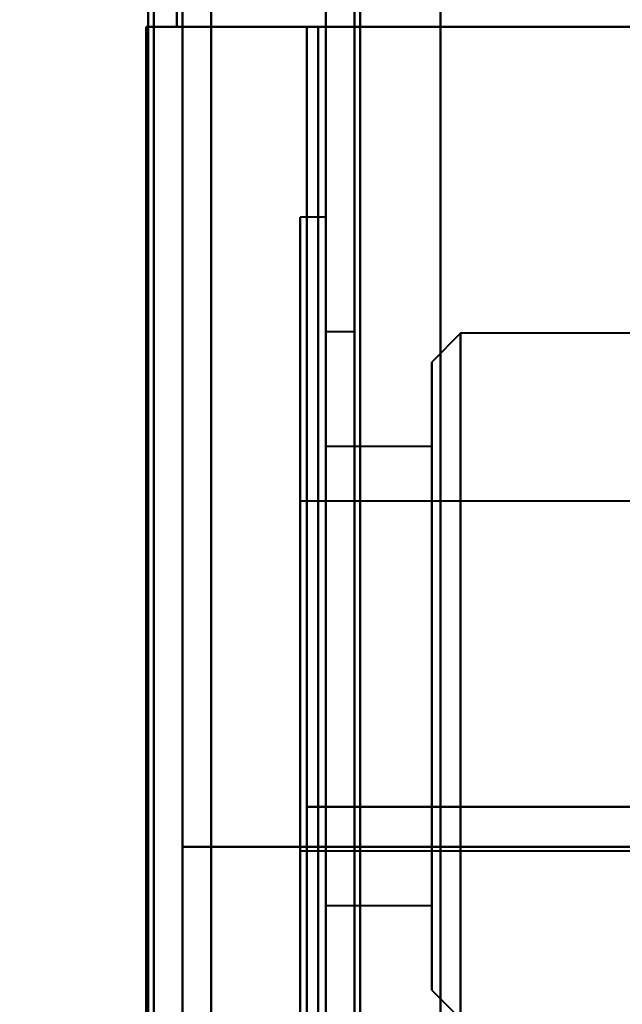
# Model space of a CAD drawing. Header units: millimetres. Extents: x -1442 to 3067, y -120 to 936.
# Tile 34 of 72: x 247 to 257, y 255 to 272. Entities that reach past the tile are written whole.
import ezdxf

# ---------------------------------------------------------------- set-up
doc = ezdxf.new("R2010")
doc.units = ezdxf.units.MM
doc.layers.add('G-IMPT', color=8, linetype='Continuous', lineweight=40)

# ---------------------------------------------------------------- blocks, each defined once
blk = doc.blocks.new('NEXA 400 CALQUES_dwg-748074-Gauche')
at = {"layer": 'G-IMPT'}
for p, q in [((252, 862.272), (252, 129.472)), ((252, 862.272), (252, 129.472)), ((249.5, 129.472), (249.5, 827.272)), ((250, 271.672), (250, 670.072)), ((249.4, 271.672), (250, 271.672)), ((250, 271.672), (249.4, 271.672)), ((250, 271.672), (249.4, 271.672)), ((249.4, 271.672), (250, 271.672)), ((251.665, 271.672), (266.387, 271.672)), ((266.387, 271.672), (251.665, 271.672)), ((266.387, 271.672), (251.665, 271.672)), ((251.665, 271.672), (266.387, 271.672)), ((252, 268.352), (251.55, 268.352)), ((252, 268.352), (251.55, 268.352)), ((251.55, 268.352), (251.55, 260.352)), ((251.55, 252.352), (251.55, 268.352)), ((251.55, 260.352), (251.55, 268.352)), ((251.55, 268.352), (251.55, 260.352)), ((251.55, 252.352), (251.55, 268.352)), ((251.55, 260.352), (251.55, 268.352)), ((252, 260.352), (252, 268.352)), ((252, 268.352), (252, 252.352)), ((252, 268.352), (252, 260.352)), ((252, 268.352), (252, 252.352)), ((252, 268.352), (252, 260.352)), ((252, 260.352), (252, 268.352)), ((252.5, 266.352), (252, 266.352)), ((252.5, 266.352), (252, 266.352)), ((252, 266.352), (252, 260.352)), ((252, 260.352), (252, 266.352)), ((252, 260.352), (252, 266.352)), ((252, 266.352), (252, 260.352)), ((252.5, 260.352), (252.5, 266.352)), ((252.5, 266.352), (252.5, 260.352)), ((252.5, 260.352), (252.5, 266.352)), ((252.5, 266.352), (252.5, 260.352)), ((254.35, 266.327), (253.85, 265.827)), ((254.35, 266.327), (253.85, 265.827)), ((287, 266.327), (254.35, 266.327)), ((287, 266.327), (254.35, 266.327)), ((254.35, 266.327), (254.35, 254.377)), ((254.35, 266.327), (254.35, 254.377)), ((254.35, 254.377), (254.35, 266.327)), ((254.35, 254.377), (254.35, 266.327)), ((254.35, 266.327), (254.35, 254.377)), ((254.35, 266.327), (254.35, 254.377)), ((254.35, 254.377), (254.35, 266.327)), ((254.35, 254.377), (254.35, 266.327)), ((253.85, 254.877), (253.85, 265.827)), ((253.85, 254.877), (253.85, 265.827)), ((253.85, 265.827), (253.85, 254.877)), ((253.85, 265.827), (253.85, 254.877)), ((253.85, 265.827), (253.85, 254.877)), ((253.85, 265.827), (253.85, 254.877)), ((253.85, 254.877), (253.85, 265.827)), ((253.85, 254.877), (253.85, 265.827)), ((253.85, 264.352), (252, 264.352)), ((253.85, 264.352), (252, 264.352)), ((252, 256.484), (252, 264.352)), ((252, 264.352), (252, 256.484)), ((252, 256.484), (252, 264.352)), ((252, 264.352), (252, 256.484)), ((252, 256.352), (252, 264.221)), ((252, 264.221), (252, 256.352)), ((252, 256.352), (252, 264.221)), ((252, 264.221), (252, 256.352)), ((253.85, 256.352), (253.85, 264.352)), ((253.85, 256.352), (253.85, 264.352)), ((253.85, 264.352), (253.85, 256.484)), ((253.85, 264.352), (253.85, 264.221)), ((253.85, 256.352), (253.85, 264.352)), ((253.85, 256.352), (253.85, 264.352)), ((253.85, 264.352), (253.85, 256.484)), ((253.85, 264.221), (253.85, 256.352)), ((253.85, 264.221), (253.85, 256.352)), ((261.55, 263.402), (251.55, 263.402)), ((261.55, 263.402), (251.55, 263.402)), ((251.55, 263.402), (251.55, 257.402)), ((251.55, 259.577), (251.55, 263.402)), ((251.55, 263.402), (251.55, 261.127)), ((251.55, 259.577), (251.55, 263.402)), ((251.55, 263.302), (251.55, 259.577)), ((251.55, 263.302), (251.55, 257.302)), ((251.55, 257.302), (251.55, 261.127)), ((251.55, 261.127), (251.55, 257.402)), ((251.55, 257.302), (251.55, 261.127)), ((251.55, 260.352), (251.55, 252.352)), ((251.55, 252.352), (251.55, 260.352)), ((251.55, 260.352), (251.55, 252.352)), ((251.55, 252.352), (251.55, 260.352)), ((252, 260.352), (252, 254.352)), ((252, 252.352), (252, 260.352)), ((252, 254.352), (252, 260.352)), ((252, 260.352), (252, 252.352)), ((252, 254.352), (252, 260.352)), ((252, 260.352), (252, 254.352)), ((252, 260.352), (252, 252.352)), ((252, 252.352), (252, 260.352)), ((252.5, 254.352), (252.5, 260.352)), ((252.5, 260.352), (252.5, 254.352)), ((252.5, 254.352), (252.5, 260.352)), ((252.5, 260.352), (252.5, 254.352)), ((251.55, 259.577), (251.55, 257.302)), ((266.387, 258.072), (251.665, 258.072)), ((251.665, 258.072), (266.387, 258.072)), ((266.387, 258.072), (251.665, 258.072)), ((251.665, 258.072), (266.387, 258.072)), ((249.5, 257.372), (267.221, 257.372)), ((267.221, 257.372), (249.5, 257.372)), ((249.5, 257.372), (267.221, 257.372)), ((267.221, 257.372), (249.5, 257.372)), ((251.55, 257.302), (261.55, 257.302)), ((251.55, 257.302), (261.55, 257.302)), ((253.85, 256.484), (253.85, 256.352)), ((252, 256.352), (253.85, 256.352)), ((252, 256.352), (253.85, 256.352)), ((253.85, 254.877), (254.35, 254.377)), ((253.85, 254.877), (254.35, 254.377))]:
    blk.add_line(p, q, dxfattribs=at)
at = {"layer": 'G-IMPT', "flags": 128}
for points in [[(254, 128.972), (254, 312.422), (254, 495.872), (254, 679.322), (254, 862.772)], [(254, 862.772), (254, 679.322), (254, 495.872), (254, 312.422), (254, 128.972)], [(254, 862.772), (254, 679.322), (254, 495.872), (254, 312.422), (254, 128.972)], [(254, 128.972), (254, 312.422), (254, 495.872), (254, 679.322), (254, 862.772)], [(252, 129.472), (252, 312.672), (252, 495.872), (252, 679.072), (252, 862.272)], [(252, 862.272), (252, 679.072), (252, 495.872), (252, 312.672), (252, 129.472)], [(252, 129.472), (252, 312.672), (252, 495.872), (252, 679.072), (252, 862.272)], [(252, 862.272), (252, 679.072), (252, 495.872), (252, 312.672), (252, 129.472)], [(252, 129.472), (252, 312.672), (252, 495.872), (252, 679.072), (252, 862.272)], [(252, 862.272), (252, 679.072), (252, 495.872), (252, 312.672), (252, 129.472)], [(252, 129.472), (252, 312.672), (252, 495.872), (252, 679.072), (252, 862.272)], [(252, 862.272), (252, 679.072), (252, 495.872), (252, 312.672), (252, 129.472)], [(252.5, 862.272), (252.5, 679.072), (252.5, 495.872), (252.5, 312.672), (252.5, 129.472)], [(252.5, 129.472), (252.5, 312.672), (252.5, 495.872), (252.5, 679.072), (252.5, 862.272)], [(252.5, 129.472), (252.5, 312.672), (252.5, 495.872), (252.5, 679.072), (252.5, 862.272)], [(252.5, 862.272), (252.5, 679.072), (252.5, 495.872), (252.5, 312.672), (252.5, 129.472)], [(252.6, 862.272), (252.6, 679.072), (252.6, 495.872), (252.6, 312.672), (252.6, 129.472)], [(252.6, 129.472), (252.6, 312.672), (252.6, 495.872), (252.6, 679.072), (252.6, 862.272)], [(252.6, 129.472), (252.6, 312.672), (252.6, 495.872), (252.6, 679.072), (252.6, 862.272)], [(252.6, 862.272), (252.6, 679.072), (252.6, 495.872), (252.6, 312.672), (252.6, 129.472)], [(252.6, 862.272), (252.6, 679.072), (252.6, 495.872), (252.6, 312.672), (252.6, 129.472)], [(252.6, 129.472), (252.6, 312.672), (252.6, 495.872), (252.6, 679.072), (252.6, 862.272)], [(252.6, 862.272), (252.6, 679.072), (252.6, 495.872), (252.6, 312.672), (252.6, 129.472)], [(252.6, 129.472), (252.6, 312.672), (252.6, 495.872), (252.6, 679.072), (252.6, 862.272)], [(252.6, 862.272), (252.6, 679.072), (252.6, 495.872), (252.6, 312.672), (252.6, 129.472)], [(252.6, 129.472), (252.6, 312.672), (252.6, 495.872), (252.6, 679.072), (252.6, 862.272)], [(252.6, 129.472), (252.6, 312.672), (252.6, 495.872), (252.6, 679.072), (252.6, 862.272)], [(252.6, 862.272), (252.6, 679.072), (252.6, 495.872), (252.6, 312.672), (252.6, 129.472)], [(254, 862.272), (254, 679.072), (254, 495.872), (254, 312.672), (254, 129.472)], [(254, 862.272), (254, 679.072), (254, 495.872), (254, 312.672), (254, 129.472)], [(254, 129.472), (254, 312.672), (254, 495.872), (254, 679.072), (254, 862.272)], [(254, 129.472), (254, 312.672), (254, 495.872), (254, 679.072), (254, 862.272)], [(254, 862.272), (254, 679.072), (254, 495.872), (254, 312.672), (254, 129.472)], [(254, 129.472), (254, 312.672), (254, 495.872), (254, 679.072), (254, 862.272)], [(254, 129.472), (254, 312.672), (254, 495.872), (254, 679.072), (254, 862.272)], [(254, 862.272), (254, 679.072), (254, 495.872), (254, 312.672), (254, 129.472)], [(250, 827.772), (250, 653.072), (250, 478.372), (250, 303.672), (250, 128.972)], [(250, 128.972), (250, 303.672), (250, 478.372), (250, 653.072), (250, 827.772)], [(250, 128.972), (250, 303.672), (250, 478.372), (250, 653.072), (250, 827.772)], [(250, 827.772), (250, 653.072), (250, 478.372), (250, 303.672), (250, 128.972)], [(248.9, 129.472), (248.9, 303.922), (248.9, 478.372), (248.9, 652.822), (248.9, 827.272)], [(248.9, 161.372), (248.9, 327.847), (248.9, 494.322), (248.9, 660.797), (248.9, 827.272)], [(248.9, 827.272), (248.9, 660.797), (248.9, 494.322), (248.9, 327.847), (248.9, 161.372)], [(248.9, 827.272), (248.9, 652.822), (248.9, 478.372), (248.9, 303.922), (248.9, 129.472)], [(248.9, 161.372), (248.9, 327.847), (248.9, 494.322), (248.9, 660.797), (248.9, 827.272)], [(248.9, 827.272), (248.9, 660.797), (248.9, 494.322), (248.9, 327.847), (248.9, 161.372)], [(249, 827.272), (249, 652.822), (249, 478.372), (249, 303.922), (249, 129.472)], [(249, 129.472), (249, 303.922), (249, 478.372), (249, 652.822), (249, 827.272)], [(249.5, 827.272), (249.5, 652.822), (249.5, 478.372), (249.5, 303.922), (249.5, 129.472)], [(249.5, 129.472), (249.5, 303.922), (249.5, 478.372), (249.5, 652.822), (249.5, 827.272)], [(249.5, 827.272), (249.5, 652.822), (249.5, 478.372), (249.5, 303.922), (249.5, 129.472)], [(249.5, 129.472), (249.5, 303.922), (249.5, 478.372), (249.5, 652.822), (249.5, 827.272)], [(249.5, 129.472), (249.5, 303.922), (249.5, 478.372), (249.5, 652.822), (249.5, 827.272)], [(249.5, 129.472), (249.5, 303.922), (249.5, 478.372), (249.5, 652.822), (249.5, 827.272)], [(249.5, 827.272), (249.5, 652.822), (249.5, 478.372), (249.5, 303.922), (249.5, 129.472)], [(249.5, 827.272), (249.5, 652.822), (249.5, 478.372), (249.5, 303.922), (249.5, 129.472)], [(249, 670.072), (249, 570.472), (249, 470.872), (249, 371.272), (249, 271.672)], [(249, 271.672), (249, 371.272), (249, 470.872), (249, 570.472), (249, 670.072)], [(249, 271.672), (249, 371.272), (249, 470.872), (249, 570.472), (249, 670.072)], [(249, 670.072), (249, 570.472), (249, 470.872), (249, 371.272), (249, 271.672)], [(249.4, 670.072), (249.4, 570.472), (249.4, 470.872), (249.4, 371.272), (249.4, 271.672)], [(249.4, 670.072), (249.4, 570.472), (249.4, 470.872), (249.4, 371.272), (249.4, 271.672)], [(249.4, 271.672), (249.4, 371.272), (249.4, 470.872), (249.4, 570.472), (249.4, 670.072)], [(249.4, 271.672), (249.4, 371.272), (249.4, 470.872), (249.4, 570.472), (249.4, 670.072)], [(249.4, 670.072), (249.4, 570.472), (249.4, 470.872), (249.4, 371.272), (249.4, 271.672)], [(249.4, 271.672), (249.4, 371.272), (249.4, 470.872), (249.4, 570.472), (249.4, 670.072)], [(249.5, 670.072), (249.5, 570.472), (249.5, 470.872), (249.5, 371.272), (249.5, 271.672)], [(249.5, 271.672), (249.5, 371.272), (249.5, 470.872), (249.5, 570.472), (249.5, 670.072)], [(249.5, 271.672), (249.5, 371.272), (249.5, 470.872), (249.5, 570.472), (249.5, 670.072)], [(249.5, 670.072), (249.5, 570.472), (249.5, 470.872), (249.5, 371.272), (249.5, 271.672)], [(249.5, 271.672), (249.5, 371.272), (249.5, 470.872), (249.5, 570.472), (249.5, 670.072)], [(249.5, 670.072), (249.5, 570.472), (249.5, 470.872), (249.5, 371.272), (249.5, 271.672)], [(250, 670.072), (250, 570.472), (250, 470.872), (250, 371.272), (250, 271.672)], [(250, 271.672), (250, 371.272), (250, 470.872), (250, 570.472), (250, 670.072)], [(250, 271.672), (250, 371.272), (250, 470.872), (250, 570.472), (250, 670.072)], [(250, 670.072), (250, 570.472), (250, 470.872), (250, 371.272), (250, 271.672)], [(254, 670.072), (254, 570.472), (254, 470.872), (254, 371.272), (254, 271.672)], [(254, 271.672), (254, 371.272), (254, 470.872), (254, 570.472), (254, 670.072)], [(254, 271.672), (254, 371.272), (254, 470.872), (254, 570.472), (254, 670.072)], [(254, 670.072), (254, 570.472), (254, 470.872), (254, 371.272), (254, 271.672)], [(249.5, 257.372), (249.5, 261.122), (249.5, 264.872), (249.5, 268.622), (249.5, 272.372)], [(249.5, 257.372), (249.5, 261.122), (249.5, 264.872), (249.5, 268.622), (249.5, 272.372)], [(249.5, 272.372), (249.5, 268.622), (249.5, 264.872), (249.5, 261.122), (249.5, 257.372)], [(249.5, 272.372), (249.5, 268.622), (249.5, 264.872), (249.5, 261.122), (249.5, 257.372)], [(249.5, 272.372), (249.5, 268.622), (249.5, 264.872), (249.5, 261.122), (249.5, 257.372)], [(249.5, 257.372), (249.5, 261.122), (249.5, 264.872), (249.5, 268.622), (249.5, 272.372)], [(249.5, 272.372), (249.5, 268.622), (249.5, 264.872), (249.5, 261.122), (249.5, 257.372)], [(249.5, 257.372), (249.5, 261.122), (249.5, 264.872), (249.5, 268.622), (249.5, 272.372)], [(248.865, 206.072), (248.865, 222.472), (248.865, 238.872), (248.865, 255.272), (248.865, 271.672)], [(248.865, 271.672), (248.865, 255.272), (248.865, 238.872), (248.865, 222.472), (248.865, 206.072)], [(248.933, 271.672), (248.916, 271.672), (248.899, 271.672), (248.882, 271.672), (248.865, 271.672)], [(248.865, 271.672), (249.011, 271.672), (249.158, 271.672), (249.304, 271.672), (249.45, 271.672)], [(249.4, 271.672), (249.266, 271.672), (249.133, 271.672), (248.999, 271.672), (248.865, 271.672)], [(248.865, 271.672), (248.865, 255.272), (248.865, 238.872), (248.865, 222.472), (248.865, 206.072)], [(249.45, 271.672), (249.304, 271.672), (249.158, 271.672), (249.011, 271.672), (248.865, 271.672)], [(248.865, 271.672), (248.882, 271.672), (248.899, 271.672), (248.916, 271.672), (248.933, 271.672)], [(248.865, 271.672), (248.865, 255.272), (248.865, 238.872), (248.865, 222.472), (248.865, 206.072)], [(248.865, 206.072), (248.865, 222.472), (248.865, 238.872), (248.865, 255.272), (248.865, 271.672)], [(248.865, 206.072), (248.865, 222.472), (248.865, 238.872), (248.865, 255.272), (248.865, 271.672)], [(248.865, 271.672), (248.999, 271.672), (249.133, 271.672), (249.266, 271.672), (249.4, 271.672)], [(249, 271.672), (248.983, 271.672), (248.966, 271.672), (248.949, 271.672), (248.933, 271.672)], [(248.933, 271.672), (248.949, 271.672), (248.966, 271.672), (248.983, 271.672), (249, 271.672)], [(249, 271.672), (249.125, 271.672), (249.25, 271.672), (249.375, 271.672), (249.5, 271.672)], [(249, 206.072), (249, 222.472), (249, 238.872), (249, 255.272), (249, 271.672)], [(249.5, 271.672), (249.375, 271.672), (249.25, 271.672), (249.125, 271.672), (249, 271.672)], [(249.5, 271.672), (249.375, 271.672), (249.25, 271.672), (249.125, 271.672), (249, 271.672)], [(249, 271.672), (249, 255.272), (249, 238.872), (249, 222.472), (249, 206.072)], [(249, 271.672), (249.125, 271.672), (249.25, 271.672), (249.375, 271.672), (249.5, 271.672)], [(249.4, 271.672), (249.966, 271.672), (250.533, 271.672), (251.099, 271.672), (251.665, 271.672)], [(251.665, 271.672), (251.099, 271.672), (250.533, 271.672), (249.966, 271.672), (249.4, 271.672)], [(249.4, 271.672), (249.966, 271.672), (250.533, 271.672), (251.099, 271.672), (251.665, 271.672)], [(251.665, 271.672), (251.099, 271.672), (250.533, 271.672), (249.966, 271.672), (249.4, 271.672)], [(249.45, 271.672), (249.462, 271.672), (249.475, 271.672), (249.487, 271.672), (249.5, 271.672)], [(249.5, 271.672), (249.487, 271.672), (249.475, 271.672), (249.462, 271.672), (249.45, 271.672)], [(250, 206.072), (250, 222.472), (250, 238.872), (250, 255.272), (250, 271.672)], [(250, 271.672), (250.466, 271.672), (250.933, 271.672), (251.399, 271.672), (251.865, 271.672)], [(250, 271.672), (250, 255.272), (250, 238.872), (250, 222.472), (250, 206.072)], [(251.865, 271.672), (251.399, 271.672), (250.933, 271.672), (250.466, 271.672), (250, 271.672)], [(250, 271.672), (250, 255.272), (250, 238.872), (250, 222.472), (250, 206.072)], [(251.865, 271.672), (251.399, 271.672), (250.933, 271.672), (250.466, 271.672), (250, 271.672)], [(250, 206.072), (250, 222.472), (250, 238.872), (250, 255.272), (250, 271.672)], [(250, 271.672), (250.466, 271.672), (250.933, 271.672), (251.399, 271.672), (251.865, 271.672)], [(251.665, 271.672), (251.665, 268.272), (251.665, 264.872), (251.665, 261.472), (251.665, 258.072)], [(251.665, 258.072), (251.665, 261.472), (251.665, 264.872), (251.665, 268.272), (251.665, 271.672)], [(251.665, 271.672), (251.665, 255.272), (251.665, 238.872), (251.665, 222.472), (251.665, 206.072)], [(251.665, 206.072), (251.665, 222.472), (251.665, 238.872), (251.665, 255.272), (251.665, 271.672)], [(251.665, 271.672), (251.665, 255.272), (251.665, 238.872), (251.665, 222.472), (251.665, 206.072)], [(251.665, 258.072), (251.665, 261.472), (251.665, 264.872), (251.665, 268.272), (251.665, 271.672)], [(251.665, 206.072), (251.665, 222.472), (251.665, 238.872), (251.665, 255.272), (251.665, 271.672)], [(251.665, 271.672), (251.665, 268.272), (251.665, 264.872), (251.665, 261.472), (251.665, 258.072)], [(251.865, 271.672), (252.399, 271.672), (252.933, 271.672), (253.466, 271.672), (254, 271.672)], [(251.865, 206.072), (251.865, 222.472), (251.865, 238.872), (251.865, 255.272), (251.865, 271.672)], [(251.865, 271.672), (251.865, 255.272), (251.865, 238.872), (251.865, 222.472), (251.865, 206.072)], [(251.865, 206.072), (251.865, 222.472), (251.865, 238.872), (251.865, 255.272), (251.865, 271.672)], [(251.865, 271.672), (251.865, 255.272), (251.865, 238.872), (251.865, 222.472), (251.865, 206.072)], [(254, 271.672), (253.466, 271.672), (252.933, 271.672), (252.399, 271.672), (251.865, 271.672)], [(251.865, 206.072), (251.865, 222.472), (251.865, 238.872), (251.865, 255.272), (251.865, 271.672)], [(251.865, 206.072), (251.865, 222.472), (251.865, 238.872), (251.865, 255.272), (251.865, 271.672)], [(251.865, 271.672), (251.865, 255.272), (251.865, 238.872), (251.865, 222.472), (251.865, 206.072)], [(251.865, 271.672), (252.399, 271.672), (252.933, 271.672), (253.466, 271.672), (254, 271.672)], [(254, 271.672), (253.466, 271.672), (252.933, 271.672), (252.399, 271.672), (251.865, 271.672)], [(251.865, 271.672), (251.865, 255.272), (251.865, 238.872), (251.865, 222.472), (251.865, 206.072)], [(254, 271.672), (254, 255.272), (254, 238.872), (254, 222.472), (254, 206.072)], [(276.105, 271.672), (270.579, 271.672), (265.052, 271.672), (259.526, 271.672), (254, 271.672)], [(254, 206.072), (254, 222.472), (254, 238.872), (254, 255.272), (254, 271.672)], [(254, 271.672), (254, 255.272), (254, 238.872), (254, 222.472), (254, 206.072)], [(254, 271.672), (259.526, 271.672), (265.052, 271.672), (270.579, 271.672), (276.105, 271.672)], [(276.105, 271.672), (270.579, 271.672), (265.052, 271.672), (259.526, 271.672), (254, 271.672)], [(254, 271.672), (259.526, 271.672), (265.052, 271.672), (270.579, 271.672), (276.105, 271.672)], [(254, 206.072), (254, 222.472), (254, 238.872), (254, 255.272), (254, 271.672)], [(251.665, 258.072), (253.99, 258.072), (256.315, 258.072), (258.64, 258.072), (260.965, 258.072)], [(260.965, 258.072), (258.64, 258.072), (256.315, 258.072), (253.99, 258.072), (251.665, 258.072)], [(251.665, 258.072), (251.665, 248.472), (251.665, 238.872), (251.665, 229.272), (251.665, 219.672)], [(251.665, 219.672), (251.665, 229.272), (251.665, 238.872), (251.665, 248.472), (251.665, 258.072)], [(251.665, 258.072), (251.665, 248.472), (251.665, 238.872), (251.665, 229.272), (251.665, 219.672)], [(251.665, 219.672), (251.665, 229.272), (251.665, 238.872), (251.665, 248.472), (251.665, 258.072)], [(251.665, 258.072), (253.99, 258.072), (256.315, 258.072), (258.64, 258.072), (260.965, 258.072)], [(260.965, 258.072), (258.64, 258.072), (256.315, 258.072), (253.99, 258.072), (251.665, 258.072)], [(262.665, 257.372), (259.374, 257.372), (256.083, 257.372), (252.791, 257.372), (249.5, 257.372)], [(249.5, 257.372), (252.791, 257.372), (256.083, 257.372), (259.374, 257.372), (262.665, 257.372)], [(262.665, 257.372), (259.374, 257.372), (256.083, 257.372), (252.791, 257.372), (249.5, 257.372)], [(249.5, 257.372), (252.791, 257.372), (256.083, 257.372), (259.374, 257.372), (262.665, 257.372)]]:
    blk.add_lwpolyline(points, dxfattribs=at)
at = {"layer": 'G-IMPT'}
for radius in [10.7, 10]:
    blk.add_arc((246.657, 256.372), radius, 185.4812, 270, dxfattribs=at)
for points in [[(236.006, 255.35), (236.134, 254.014), (236.71, 252.062), (238.101, 249.85), (239.419, 248.41), (241.011, 247.21), (243.391, 246.034), (245.352, 245.672), (246.657, 245.672)], [(246.657, 246.372), (245.438, 246.372), (243.605, 246.71), (241.38, 247.81), (239.892, 248.931), (238.661, 250.277), (237.36, 252.344), (236.823, 254.168), (236.703, 255.417)]]:
    blk.add_open_spline(points, degree=3, knots=[0, 0, 0, 0, 0.25, 0.375, 0.5, 0.625, 0.75, 1, 1, 1, 1], dxfattribs=at)

msp = doc.modelspace()

# ---------------------------------------------------------------- block references
at = {"layer": 'G-IMPT'}
msp.add_blockref('NEXA 400 CALQUES_dwg-748074-Gauche', (0, 0), dxfattribs=at)

doc.saveas('drawing.dxf')
